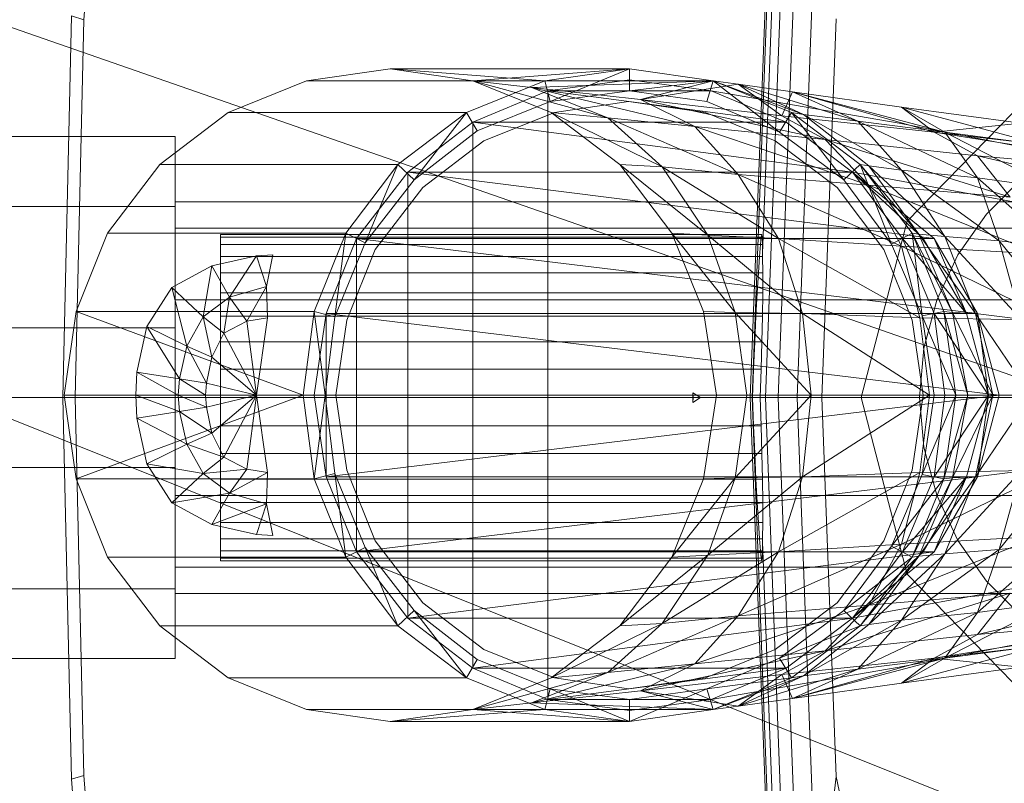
# Model space of a CAD drawing. Header units: metres. Extents: x 397.7 to 427.5, y 12.7 to 28.4.
# Tile 21 of 139: x 404.4741 to 404.5646, y 26.5012 to 26.5714. Entities that reach past the tile are written whole.
import ezdxf

# ---------------------------------------------------------------- set-up
doc = ezdxf.new("R2010")
doc.units = ezdxf.units.M
doc.layers.add('02_MOBILIARIO', color=7, linetype='Continuous', lineweight=18)
doc.layers.add('A-DETL-____-MBND', color=7, linetype='Continuous', lineweight=18)

# ---------------------------------------------------------------- blocks, each defined once
blk = doc.blocks.new('Family - Rentamans P2-152946-05_CLI_AIGUA_P2')
at = {"layer": 'A-DETL-____-MBND', "color": 253, "true_color": 0xaaaaaa}
for p, q in [((0.072869, 0.182758), (0.075845, 0.260961)), ((0.073043, 0.182758), (0.075975, 0.259811)), ((0.074, 0.196014), (0.076315, 0.256826)), ((0.011593, 0.217509), (0.014372, 0.255995)), ((0.074262, 0.182758), (0.076889, 0.251774)), ((0.075451, 0.182758), (0.07778, 0.243939)), ((0.077172, 0.182758), (0.079069, 0.232599)), ((0, 0.218497), (0.102728, 0.182758)), ((0.009653, 0.182758), (0.010464, 0.217856)), ((0.011593, 0.217509), (0.010464, 0.217856)), ((0.01079, 0.182758), (0.011593, 0.217509)), ((0.07945, 0.182758), (0.080775, 0.217586)), ((0.039771, 0.212986), (0.032072, 0.211886)), ((0.039771, 0.212986), (0.061771, 0.212986)), ((0.047372, 0.211886), (0.039771, 0.212986)), ((0.039771, 0.212986), (0.053972, 0.211886)), ((0.047372, 0.211886), (0.061771, 0.212986)), ((0.053972, 0.211886), (0.061771, 0.212986)), ((0.061771, 0.212986), (0.054472, 0.209986)), ((0.061771, 0.212986), (0.069472, 0.211886)), ((0.061771, 0.212986), (0.061771, 0.210986)), ((0.032072, 0.211886), (0.024872, 0.208986)), ((0.032072, 0.211886), (0.053972, 0.211886)), ((0.046771, 0.208986), (0.053972, 0.211886)), ((0.054572, 0.208986), (0.047372, 0.211886)), ((0.047372, 0.211886), (0.059771, 0.208486)), ((0.047372, 0.211886), (0.052771, 0.211287)), ((0.047372, 0.211886), (0.069472, 0.211886)), ((0.069472, 0.211886), (0.052771, 0.211287)), ((0.053972, 0.211886), (0.054472, 0.209986)), ((0.061771, 0.211986), (0.054271, 0.210986)), ((0.061771, 0.211986), (0.054271, 0.210986)), ((0.061771, 0.211986), (0.054271, 0.210986)), ((0.069271, 0.210986), (0.061771, 0.211986)), ((0.069271, 0.210986), (0.061771, 0.211986)), ((0.069271, 0.210986), (0.061771, 0.211986)), ((0.069271, 0.210986), (0.061771, 0.211986)), ((0.061771, 0.210986), (0.069472, 0.211886)), ((0.069472, 0.211886), (0.062771, 0.210186)), ((0.069472, 0.211886), (0.068872, 0.209986)), ((0.068872, 0.209986), (0.069472, 0.211886)), ((0.069472, 0.211886), (0.075572, 0.207186)), ((0.076672, 0.208986), (0.069472, 0.211886)), ((0.069472, 0.211886), (0.071771, 0.211587)), ((0.069472, 0.211886), (0.077771, 0.208787)), ((0.069472, 0.211886), (0.076672, 0.208986)), ((0.069472, 0.211886), (0.076672, 0.208986)), ((0.054271, 0.210986), (0.047372, 0.208087)), ((0.054271, 0.210986), (0.047372, 0.208087)), ((0.054271, 0.210986), (0.047372, 0.208087)), ((0.052771, 0.211287), (0.059771, 0.208486)), ((0.052771, 0.211287), (0.067771, 0.207686)), ((0.062771, 0.210186), (0.052771, 0.211287)), ((0.054271, 0.210986), (0.054271, 0.154986)), ((0.054271, 0.210986), (0.069271, 0.210986)), ((0.054271, 0.210986), (0.076172, 0.208087)), ((0.054472, 0.209986), (0.061771, 0.210986)), ((0.054472, 0.209986), (0.061771, 0.210986)), ((0.061771, 0.210986), (0.068872, 0.209986)), ((0.061771, 0.210986), (0.068872, 0.209986)), ((0.071771, 0.211587), (0.062771, 0.210186)), ((0.076172, 0.208087), (0.069271, 0.210986)), ((0.076172, 0.208087), (0.069271, 0.210986)), ((0.076172, 0.208087), (0.069271, 0.210986)), ((0.069271, 0.210986), (0.076172, 0.208087)), ((0.076172, 0.208087), (0.069271, 0.210986)), ((0.076172, 0.208087), (0.069271, 0.210986)), ((0.069271, 0.210986), (0.086572, 0.207986)), ((0.086572, 0.207986), (0.069271, 0.210986)), ((0.069271, 0.210986), (0.076172, 0.208087)), ((0.077771, 0.208787), (0.071771, 0.211587)), ((0.071771, 0.211587), (0.075771, 0.208686)), ((0.082771, 0.208186), (0.071771, 0.211587)), ((0.071771, 0.211587), (0.076771, 0.210886)), ((0.062771, 0.210186), (0.067771, 0.207686)), ((0.062771, 0.210186), (0.079771, 0.206486)), ((0.075771, 0.208686), (0.062771, 0.210186)), ((0.076771, 0.210886), (0.075771, 0.208686)), ((0.082771, 0.208186), (0.076771, 0.210886)), ((0.076771, 0.210886), (0.089771, 0.207186)), ((0.090771, 0.207186), (0.076771, 0.210886)), ((0.076771, 0.210886), (0.086771, 0.209486)), ((0.087299, 0.198992), (0.098881, 0.210876)), ((0.098881, 0.210876), (0.087299, 0.198992)), ((0.047771, 0.207287), (0.054472, 0.209986)), ((0.047771, 0.207287), (0.054472, 0.209986)), ((0.061672, 0.209986), (0.054872, 0.208986)), ((0.054872, 0.208986), (0.061672, 0.209986)), ((0.068771, 0.208986), (0.061672, 0.209986)), ((0.061672, 0.209986), (0.068771, 0.208986)), ((0.068872, 0.209986), (0.075572, 0.207186)), ((0.068872, 0.209986), (0.075572, 0.207186)), ((0.086771, 0.209486), (0.089771, 0.207186)), ((0.090771, 0.207186), (0.086771, 0.209486)), ((0.086771, 0.209486), (0.097771, 0.207986)), ((0.099771, 0.205986), (0.086771, 0.209486)), ((0.024872, 0.208986), (0.018572, 0.204186)), ((0.024872, 0.208986), (0.046771, 0.208986)), ((0.040472, 0.204186), (0.046771, 0.208986)), ((0.046771, 0.208986), (0.041972, 0.202787)), ((0.046771, 0.208986), (0.047771, 0.207287)), ((0.054872, 0.208986), (0.048372, 0.206386)), ((0.048372, 0.206386), (0.054872, 0.208986)), ((0.060872, 0.204186), (0.054572, 0.208986)), ((0.054572, 0.208986), (0.064771, 0.203986)), ((0.054572, 0.208986), (0.059771, 0.208486)), ((0.059771, 0.208486), (0.064771, 0.203986)), ((0.059771, 0.208486), (0.071771, 0.203287)), ((0.059771, 0.208486), (0.067771, 0.207686)), ((0.075172, 0.206386), (0.068771, 0.208986)), ((0.068771, 0.208986), (0.075172, 0.206386)), ((0.075572, 0.207186), (0.076672, 0.208986)), ((0.075771, 0.208686), (0.079771, 0.206486)), ((0.075771, 0.208686), (0.089771, 0.207186)), ((0.081472, 0.202787), (0.076672, 0.208986)), ((0.082972, 0.204186), (0.076672, 0.208986)), ((0.076672, 0.208986), (0.077771, 0.208787)), ((0.082972, 0.204186), (0.076672, 0.208986)), ((0.076672, 0.208986), (0.082972, 0.204186)), ((0.077771, 0.208787), (0.082771, 0.208186)), ((0.083771, 0.204087), (0.077771, 0.208787)), ((0.077771, 0.208787), (0.086771, 0.203686)), ((0.047372, 0.208087), (0.041372, 0.203486)), ((0.047372, 0.208087), (0.041372, 0.203486)), ((0.047372, 0.208087), (0.041372, 0.203486)), ((0.047372, 0.208087), (0.047372, 0.157886)), ((0.047372, 0.208087), (0.076172, 0.208087)), ((0.047372, 0.208087), (0.082271, 0.203486)), ((0.067771, 0.207686), (0.071771, 0.203287)), ((0.067771, 0.207686), (0.083771, 0.202287)), ((0.067771, 0.207686), (0.079771, 0.206486)), ((0.082271, 0.203486), (0.076172, 0.208087)), ((0.082271, 0.203486), (0.076172, 0.208087)), ((0.076172, 0.208087), (0.082271, 0.203486)), ((0.082271, 0.203486), (0.076172, 0.208087)), ((0.082271, 0.203486), (0.076172, 0.208087)), ((0.082271, 0.203486), (0.076172, 0.208087)), ((0.076172, 0.208087), (0.082271, 0.203486)), ((0.086771, 0.203686), (0.082771, 0.208186)), ((0.082771, 0.208186), (0.090771, 0.207186)), ((0.093771, 0.202986), (0.082771, 0.208186)), ((0.086572, 0.207986), (0.138572, 0.197986)), ((0.086572, 0.207986), (0.138572, 0.197986)), ((0.097771, 0.207986), (0.089771, 0.207186)), ((0, 0.206758), (0.02, 0.206758)), ((0, 0.206758), (0.02, 0.206758)), ((0.02, 0.200327), (0.02, 0.206758)), ((0.02, 0.206758), (0.02, 0.200327)), ((0.041972, 0.202787), (0.047771, 0.207287)), ((0.041972, 0.202787), (0.047771, 0.207287)), ((0.075572, 0.207186), (0.081472, 0.202787)), ((0.075572, 0.207186), (0.081472, 0.202787)), ((0.079771, 0.206486), (0.083771, 0.202287)), ((0.079771, 0.206486), (0.096771, 0.201186)), ((0.079771, 0.206486), (0.093771, 0.204986)), ((0.089771, 0.207186), (0.093771, 0.204986)), ((0.089771, 0.207186), (0.113771, 0.203287)), ((0.089771, 0.207186), (0.110771, 0.204686)), ((0.093771, 0.202986), (0.090771, 0.207186)), ((0.090771, 0.207186), (0.099771, 0.205986)), ((0.100771, 0.201986), (0.090771, 0.207186)), ((0.048372, 0.206386), (0.042771, 0.202087)), ((0.042771, 0.202087), (0.048372, 0.206386)), ((0.080872, 0.202087), (0.075172, 0.206386)), ((0.075172, 0.206386), (0.080872, 0.202087)), ((0.093771, 0.204986), (0.096771, 0.201186)), ((0.093771, 0.204986), (0.117771, 0.199486)), ((0.113771, 0.203287), (0.093771, 0.204986)), ((0.018572, 0.204186), (0.013771, 0.197886)), ((0.018572, 0.204186), (0.040472, 0.204186)), ((0.035672, 0.197886), (0.040472, 0.204186)), ((0.040472, 0.204186), (0.037472, 0.196986)), ((0.040472, 0.204186), (0.041972, 0.202787)), ((0.065672, 0.197886), (0.060872, 0.204186)), ((0.060872, 0.204186), (0.068972, 0.197686)), ((0.060872, 0.204186), (0.064771, 0.203986)), ((0.064771, 0.203986), (0.068972, 0.197686)), ((0.064771, 0.203986), (0.075472, 0.197386)), ((0.064771, 0.203986), (0.071771, 0.203287)), ((0.081472, 0.202787), (0.082972, 0.204186)), ((0.085872, 0.196886), (0.082972, 0.204186)), ((0.087771, 0.197886), (0.082972, 0.204186)), ((0.082972, 0.204186), (0.083771, 0.204087)), ((0.087771, 0.197886), (0.082972, 0.204186)), ((0.082972, 0.204186), (0.087771, 0.197886)), ((0.082972, 0.204186), (0.088372, 0.197787)), ((0.083771, 0.204087), (0.086771, 0.203686)), ((0.088372, 0.197787), (0.083771, 0.204087)), ((0.083771, 0.204087), (0.090771, 0.197587)), ((0.041372, 0.203486), (0.036672, 0.197386)), ((0.041372, 0.203486), (0.036672, 0.197386)), ((0.041372, 0.203486), (0.036672, 0.197386)), ((0.041372, 0.203486), (0.041372, 0.162486)), ((0.041372, 0.203486), (0.082271, 0.203486)), ((0.041372, 0.203486), (0.089771, 0.197386)), ((0.071771, 0.203287), (0.075472, 0.197386)), ((0.071771, 0.203287), (0.086771, 0.196686)), ((0.071771, 0.203287), (0.083771, 0.202287)), ((0.086872, 0.197386), (0.082271, 0.203486)), ((0.088771, 0.197386), (0.082271, 0.203486)), ((0.088771, 0.197386), (0.082271, 0.203486)), ((0.089771, 0.197386), (0.082271, 0.203486)), ((0.088771, 0.197386), (0.082271, 0.203486)), ((0.088771, 0.197386), (0.082271, 0.203486)), ((0.138271, 0.193186), (0.082271, 0.203486)), ((0.138271, 0.193186), (0.082271, 0.203486)), ((0.086771, 0.203686), (0.093771, 0.202986)), ((0.090771, 0.197587), (0.086771, 0.203686)), ((0.086771, 0.203686), (0.095771, 0.197186)), ((0.095771, 0.197186), (0.093771, 0.202986)), ((0.093771, 0.202986), (0.100771, 0.201986)), ((0.100972, 0.196587), (0.093771, 0.202986)), ((0.094593, 0.199631), (0.097828, 0.202867)), ((0.094593, 0.199631), (0.097828, 0.202867)), ((0.037472, 0.196986), (0.041972, 0.202787)), ((0.037472, 0.196986), (0.041972, 0.202787)), ((0.042771, 0.202087), (0.038372, 0.196386)), ((0.038372, 0.196386), (0.042771, 0.202087)), ((0.085172, 0.196386), (0.080872, 0.202087)), ((0.080872, 0.202087), (0.085172, 0.196386)), ((0.081472, 0.202787), (0.085872, 0.196886)), ((0.081472, 0.202787), (0.085872, 0.196886)), ((0.083771, 0.202287), (0.086771, 0.196686)), ((0.083771, 0.202287), (0.099372, 0.195986)), ((0.083771, 0.202287), (0.096771, 0.201186)), ((0.02, 0.200327), (0, 0.200327)), ((0, 0.200327), (0.02, 0.200327)), ((0.02, 0.198347), (0.02, 0.200758)), ((0.02, 0.200758), (0.02, 0.198347)), ((0.114701, 0.200758), (0.02, 0.200758)), ((0.02, 0.200327), (0.02, 0.189189)), ((0.02, 0.189189), (0.02, 0.200327)), ((0.091968, 0.195883), (0.094593, 0.199631)), ((0.091968, 0.195883), (0.094593, 0.199631)), ((0.02, 0.191758), (0.02, 0.198347)), ((0.02, 0.198347), (0.02, 0.191758)), ((0.02, 0.198347), (0.105701, 0.198347)), ((0.105701, 0.198347), (0.02, 0.198347)), ((0.08306, 0.182758), (0.087299, 0.198992)), ((0.087299, 0.198992), (0.08306, 0.182758)), ((0.013771, 0.197886), (0.010872, 0.190686)), ((0.013771, 0.197886), (0.035672, 0.197886)), ((0.024162, 0.197758), (0.073934, 0.197758)), ((0.024162, 0.19753), (0.024162, 0.197758)), ((0.024162, 0.197758), (0.024162, 0.19753)), ((0.073975, 0.19753), (0.024162, 0.19753)), ((0.024162, 0.19753), (0.024162, 0.196854)), ((0.024162, 0.19753), (0.073876, 0.19753)), ((0.024162, 0.196854), (0.024162, 0.19753)), ((0.032771, 0.190686), (0.035672, 0.197886)), ((0.035672, 0.197886), (0.034672, 0.190186)), ((0.035672, 0.197886), (0.037472, 0.196986)), ((0.068972, 0.197686), (0.065672, 0.197886)), ((0.071472, 0.190587), (0.065672, 0.197886)), ((0.068572, 0.190686), (0.065672, 0.197886)), ((0.068972, 0.197686), (0.071472, 0.190587)), ((0.075472, 0.197386), (0.068972, 0.197686)), ((0.068972, 0.197686), (0.077672, 0.190486)), ((0.073802, 0.196854), (0.073876, 0.19753)), ((0.073876, 0.19753), (0.073934, 0.197758)), ((0.073934, 0.197758), (0.073975, 0.19753)), ((0.073975, 0.19753), (0.073998, 0.196854)), ((0.085872, 0.196886), (0.087771, 0.197886)), ((0.088672, 0.190287), (0.087771, 0.197886)), ((0.090672, 0.190686), (0.087771, 0.197886)), ((0.087771, 0.197886), (0.088372, 0.197787)), ((0.090672, 0.190686), (0.087771, 0.197886)), ((0.087771, 0.197886), (0.090672, 0.190686)), ((0.087771, 0.197886), (0.091472, 0.190587)), ((0.088372, 0.197787), (0.090771, 0.197587)), ((0.091472, 0.190587), (0.088372, 0.197787)), ((0.088372, 0.197787), (0.093572, 0.190486)), ((0.090771, 0.197587), (0.095771, 0.197186)), ((0.093572, 0.190486), (0.090771, 0.197587)), ((0.090771, 0.197587), (0.097771, 0.189986)), ((0.024162, 0.196854), (0.073998, 0.196854)), ((0.024162, 0.196854), (0.024162, 0.195748)), ((0.024162, 0.196854), (0.073802, 0.196854)), ((0.024162, 0.195748), (0.024162, 0.196854)), ((0.036672, 0.197386), (0.033872, 0.190486)), ((0.036672, 0.197386), (0.033872, 0.190486)), ((0.036672, 0.197386), (0.033872, 0.190486)), ((0.034672, 0.190186), (0.037472, 0.196986)), ((0.034672, 0.190186), (0.037472, 0.196986)), ((0.036672, 0.197386), (0.036672, 0.168587)), ((0.036672, 0.197386), (0.089771, 0.197386)), ((0.036672, 0.197386), (0.093771, 0.190486)), ((0.073715, 0.195748), (0.073802, 0.196854)), ((0.073998, 0.196854), (0.074, 0.196014)), ((0.075472, 0.197386), (0.077672, 0.190486)), ((0.086771, 0.196686), (0.075472, 0.197386)), ((0.075472, 0.197386), (0.088472, 0.190087)), ((0.085872, 0.196886), (0.088672, 0.190287)), ((0.085872, 0.196886), (0.088672, 0.190287)), ((0.086771, 0.196686), (0.088472, 0.190087)), ((0.099372, 0.195986), (0.086771, 0.196686)), ((0.086771, 0.196686), (0.100771, 0.189886)), ((0.089771, 0.190486), (0.086872, 0.197386)), ((0.092771, 0.190486), (0.086872, 0.197386)), ((0.086872, 0.197386), (0.088771, 0.197386)), ((0.092771, 0.190486), (0.088771, 0.197386)), ((0.089771, 0.197386), (0.088771, 0.197386)), ((0.092771, 0.190486), (0.088771, 0.197386)), ((0.093771, 0.190486), (0.089771, 0.197386)), ((0.089771, 0.197386), (0.092771, 0.190486)), ((0.095771, 0.197186), (0.100972, 0.196587)), ((0.097771, 0.189986), (0.095771, 0.197186)), ((0.095771, 0.197186), (0.101771, 0.189686)), ((0.023372, 0.194886), (0.027472, 0.195787)), ((0.023372, 0.194886), (0.027472, 0.195787)), ((0.024162, 0.195748), (0.07401, 0.195748)), ((0.024162, 0.195748), (0.073715, 0.195748)), ((0.024162, 0.194249), (0.024162, 0.195748)), ((0.024162, 0.194249), (0.024162, 0.195748)), ((0.027472, 0.195787), (0.024972, 0.191986)), ((0.027472, 0.195787), (0.028972, 0.195886)), ((0.027472, 0.195787), (0.028972, 0.195886)), ((0.027472, 0.195787), (0.028372, 0.192986)), ((0.028972, 0.195886), (0.028372, 0.192986)), ((0.038372, 0.196386), (0.035771, 0.189886)), ((0.035771, 0.189886), (0.038372, 0.196386)), ((0.073617, 0.194249), (0.073715, 0.195748)), ((0.07401, 0.195748), (0.074, 0.196014)), ((0.07401, 0.195748), (0.074026, 0.194249)), ((0.087771, 0.189886), (0.085172, 0.196386)), ((0.085172, 0.196386), (0.087771, 0.189886)), ((0.090035, 0.191736), (0.091968, 0.195883)), ((0.090035, 0.191736), (0.091968, 0.195883)), ((0.019672, 0.192886), (0.023372, 0.194886)), ((0.019672, 0.192886), (0.023372, 0.194886)), ((0.023372, 0.194886), (0.022572, 0.190186)), ((0.023372, 0.194886), (0.024972, 0.191986)), ((0.024162, 0.194249), (0.073617, 0.194249)), ((0.024162, 0.1924), (0.024162, 0.194249)), ((0.024162, 0.1924), (0.024162, 0.194249)), ((0.024162, 0.194249), (0.074026, 0.194249)), ((0.073512, 0.1924), (0.073617, 0.194249)), ((0.074026, 0.194249), (0.074018, 0.1924)), ((0.017372, 0.189287), (0.019672, 0.192886)), ((0.017372, 0.189287), (0.019672, 0.192886)), ((0.019672, 0.192886), (0.021072, 0.187486)), ((0.019672, 0.192886), (0.022572, 0.190186)), ((0.024972, 0.191986), (0.028372, 0.192986)), ((0.028372, 0.192986), (0.026572, 0.189787)), ((0.028372, 0.192986), (0.028472, 0.190087)), ((0.022572, 0.190186), (0.024972, 0.191986)), ((0.024162, 0.1924), (0.073512, 0.1924)), ((0.024162, 0.190258), (0.024162, 0.1924)), ((0.024162, 0.190258), (0.024162, 0.1924)), ((0.024162, 0.1924), (0.074018, 0.1924)), ((0.024972, 0.191986), (0.024472, 0.188686)), ((0.024972, 0.191986), (0.026572, 0.189787)), ((0.073401, 0.190258), (0.073512, 0.1924)), ((0.074018, 0.1924), (0.073988, 0.190258)), ((0.02, 0.191758), (0.02, 0.182758)), ((0.02, 0.182758), (0.02, 0.191758)), ((0.099113, 0.191758), (0.02, 0.191758)), ((0.099113, 0.191758), (0.02, 0.191758)), ((0.08885, 0.187316), (0.090035, 0.191736)), ((0.08885, 0.187316), (0.090035, 0.191736)), ((0.010872, 0.190686), (0.009771, 0.182986)), ((0.010872, 0.190686), (0.032771, 0.190686)), ((0.010872, 0.190686), (0.031771, 0.182986)), ((0.021072, 0.187486), (0.022572, 0.190186)), ((0.022572, 0.190186), (0.023372, 0.186486)), ((0.022572, 0.190186), (0.024472, 0.188686)), ((0.024162, 0.190258), (0.073401, 0.190258)), ((0.024162, 0.187888), (0.024162, 0.190258)), ((0.024162, 0.187888), (0.024162, 0.190258)), ((0.024162, 0.190258), (0.073988, 0.190258)), ((0.031771, 0.182986), (0.032771, 0.190686)), ((0.032771, 0.190686), (0.034672, 0.190186)), ((0.032771, 0.190686), (0.033771, 0.182986)), ((0.033872, 0.190486), (0.032771, 0.182986)), ((0.033872, 0.190486), (0.032771, 0.182986)), ((0.033872, 0.190486), (0.032771, 0.182986)), ((0.033771, 0.182986), (0.034672, 0.190186)), ((0.033771, 0.182986), (0.034672, 0.190186)), ((0.033872, 0.190486), (0.033872, 0.175486)), ((0.033872, 0.190486), (0.093771, 0.190486)), ((0.033872, 0.190486), (0.095771, 0.182986)), ((0.071472, 0.190587), (0.068572, 0.190686)), ((0.069771, 0.182986), (0.068572, 0.190686)), ((0.077672, 0.190486), (0.071472, 0.190587)), ((0.071472, 0.190587), (0.072572, 0.182986)), ((0.078472, 0.182986), (0.071472, 0.190587)), ((0.07329, 0.187888), (0.073401, 0.190258)), ((0.073988, 0.190258), (0.073936, 0.187888)), ((0.077672, 0.190486), (0.078472, 0.182986)), ((0.088472, 0.190087), (0.077672, 0.190486)), ((0.077672, 0.190486), (0.089372, 0.182986)), ((0.088672, 0.190287), (0.090672, 0.190686)), ((0.088672, 0.190287), (0.091771, 0.182986)), ((0.088672, 0.190287), (0.089771, 0.182986)), ((0.088672, 0.190287), (0.089771, 0.182986)), ((0.090771, 0.182986), (0.089771, 0.190486)), ((0.094771, 0.182986), (0.089771, 0.190486)), ((0.089771, 0.190486), (0.092771, 0.190486)), ((0.091771, 0.182986), (0.090672, 0.190686)), ((0.090672, 0.190686), (0.091472, 0.190587)), ((0.091771, 0.182986), (0.090672, 0.190686)), ((0.090672, 0.190686), (0.091771, 0.182986)), ((0.090672, 0.190686), (0.092872, 0.182986)), ((0.091472, 0.190587), (0.093572, 0.190486)), ((0.092872, 0.182986), (0.091472, 0.190587)), ((0.091472, 0.190587), (0.095172, 0.182986)), ((0.094771, 0.182986), (0.092771, 0.190486)), ((0.093771, 0.190486), (0.092771, 0.190486)), ((0.094771, 0.182986), (0.092771, 0.190486)), ((0.093572, 0.190486), (0.097771, 0.189986)), ((0.095172, 0.182986), (0.093572, 0.190486)), ((0.093572, 0.190486), (0.098672, 0.182986)), ((0.095771, 0.182986), (0.093771, 0.190486)), ((0.093771, 0.190486), (0.094771, 0.182986)), ((0.016472, 0.185087), (0.017372, 0.189287)), ((0.016472, 0.185087), (0.017372, 0.189287)), ((0.020372, 0.184486), (0.017372, 0.189287)), ((0.017372, 0.189287), (0.021072, 0.187486)), ((0.024472, 0.188686), (0.026572, 0.189787)), ((0.026572, 0.189787), (0.028472, 0.190087)), ((0.026572, 0.189787), (0.027472, 0.182986)), ((0.028472, 0.190087), (0.027472, 0.182986)), ((0.035771, 0.189886), (0.034771, 0.182986)), ((0.034771, 0.182986), (0.035771, 0.189886)), ((0.088771, 0.182986), (0.087771, 0.189886)), ((0.087771, 0.189886), (0.088771, 0.182986)), ((0.088472, 0.190087), (0.089372, 0.182986)), ((0.100771, 0.189886), (0.088472, 0.190087)), ((0, 0.189189), (0.02, 0.189189)), ((0, 0.189189), (0.02, 0.189189)), ((0.02, 0.189189), (0.02, 0.176327)), ((0.02, 0.176327), (0.02, 0.189189)), ((0.023372, 0.186486), (0.024472, 0.188686)), ((0.024472, 0.188686), (0.027472, 0.182986)), ((0.020372, 0.184486), (0.021072, 0.187486)), ((0.021072, 0.187486), (0.022872, 0.184087)), ((0.021072, 0.187486), (0.023372, 0.186486)), ((0.024162, 0.187888), (0.07329, 0.187888)), ((0.024162, 0.185363), (0.024162, 0.187888)), ((0.024162, 0.185363), (0.024162, 0.187888)), ((0.024162, 0.187888), (0.073936, 0.187888)), ((0.073181, 0.185363), (0.07329, 0.187888)), ((0.073936, 0.187888), (0.073863, 0.185363)), ((0.088451, 0.182758), (0.08885, 0.187316)), ((0.088451, 0.182758), (0.08885, 0.187316)), ((0.022872, 0.184087), (0.023372, 0.186486)), ((0.023372, 0.186486), (0.027472, 0.182986)), ((0.016372, 0.182986), (0.016472, 0.185087)), ((0.016372, 0.182986), (0.016472, 0.185087)), ((0.020271, 0.182986), (0.016472, 0.185087)), ((0.016472, 0.185087), (0.020372, 0.184486)), ((0.024162, 0.185363), (0.073181, 0.185363)), ((0.024162, 0.182758), (0.024162, 0.185363)), ((0.073863, 0.185363), (0.024162, 0.185363)), ((0.024162, 0.185363), (0.024162, 0.182758)), ((0.073078, 0.182758), (0.073181, 0.185363)), ((0.073863, 0.185363), (0.073771, 0.182758)), ((0.020271, 0.182986), (0.020372, 0.184486)), ((0.022771, 0.182986), (0.020372, 0.184486)), ((0.020372, 0.184486), (0.022872, 0.184087)), ((0.022771, 0.182986), (0.022872, 0.184087)), ((0.022872, 0.184087), (0.027472, 0.182986)), ((0.009771, 0.182986), (0.031771, 0.182986)), ((0.009771, 0.182986), (0.010872, 0.175287)), ((0.010872, 0.175287), (0.031771, 0.182986)), ((0.020271, 0.182986), (0.016372, 0.182986)), ((0.020372, 0.181486), (0.016372, 0.182986)), ((0.016472, 0.180886), (0.016372, 0.182986)), ((0.016472, 0.180886), (0.016372, 0.182986)), ((0.022771, 0.182986), (0.020271, 0.182986)), ((0.022872, 0.181886), (0.020271, 0.182986)), ((0.020372, 0.181486), (0.020271, 0.182986)), ((0.027472, 0.182986), (0.022771, 0.182986)), ((0.022872, 0.181886), (0.022771, 0.182986)), ((0.027472, 0.182986), (0.022872, 0.181886)), ((0.027472, 0.182986), (0.023372, 0.179486)), ((0.027472, 0.182986), (0.024472, 0.177287)), ((0.027472, 0.182986), (0.026572, 0.176186)), ((0.027472, 0.182986), (0.028472, 0.175886)), ((0.031771, 0.182986), (0.033771, 0.182986)), ((0.031771, 0.182986), (0.032771, 0.175287)), ((0.032771, 0.182986), (0.033872, 0.175486)), ((0.032771, 0.182986), (0.033872, 0.175486)), ((0.032771, 0.182986), (0.095771, 0.182986)), ((0.032771, 0.182986), (0.033872, 0.175486)), ((0.032771, 0.175287), (0.033771, 0.182986)), ((0.034672, 0.175787), (0.033771, 0.182986)), ((0.034672, 0.175787), (0.033771, 0.182986)), ((0.033872, 0.175486), (0.095771, 0.182986)), ((0.035771, 0.176087), (0.034771, 0.182986)), ((0.034771, 0.182986), (0.035771, 0.176087)), ((0.067602, 0.182758), (0.067598, 0.183209)), ((0.067598, 0.183209), (0.067615, 0.182758)), ((0.068291, 0.182758), (0.067598, 0.183209)), ((0.068572, 0.175287), (0.069771, 0.182986)), ((0.072572, 0.182986), (0.069771, 0.182986)), ((0.078472, 0.182986), (0.071472, 0.175386)), ((0.071472, 0.175386), (0.072572, 0.182986)), ((0.078472, 0.182986), (0.072572, 0.182986)), ((0.089372, 0.182986), (0.077672, 0.175486)), ((0.077672, 0.175486), (0.078472, 0.182986)), ((0.089372, 0.182986), (0.078472, 0.182986)), ((0.088771, 0.182986), (0.087771, 0.176087)), ((0.087771, 0.176087), (0.088771, 0.182986)), ((0.089372, 0.182986), (0.088472, 0.175886)), ((0.089771, 0.182986), (0.088672, 0.175686)), ((0.088672, 0.175686), (0.091771, 0.182986)), ((0.089771, 0.182986), (0.088672, 0.175686)), ((0.101771, 0.182986), (0.089372, 0.182986)), ((0.089771, 0.175486), (0.090771, 0.182986)), ((0.089771, 0.175486), (0.094771, 0.182986)), ((0.089771, 0.182986), (0.091771, 0.182986)), ((0.090672, 0.175287), (0.091771, 0.182986)), ((0.091771, 0.182986), (0.090672, 0.175287)), ((0.090672, 0.175287), (0.091771, 0.182986)), ((0.090672, 0.175287), (0.092872, 0.182986)), ((0.094771, 0.182986), (0.090771, 0.182986)), ((0.092872, 0.182986), (0.091472, 0.175386)), ((0.091472, 0.175386), (0.095172, 0.182986)), ((0.091771, 0.182986), (0.092872, 0.182986)), ((0.092771, 0.175486), (0.094771, 0.182986)), ((0.092771, 0.175486), (0.094771, 0.182986)), ((0.092872, 0.182986), (0.095172, 0.182986)), ((0.095172, 0.182986), (0.093572, 0.175486)), ((0.093572, 0.175486), (0.098672, 0.182986)), ((0.095771, 0.182986), (0.093771, 0.175486)), ((0.093771, 0.175486), (0.094771, 0.182986)), ((0.095771, 0.182986), (0.094771, 0.182986)), ((0.095172, 0.182986), (0.098672, 0.182986)), ((0, 0.182758), (0.102728, 0.141568)), ((0.102728, 0.182758), (0, 0.182758)), ((0.010464, 0.14766), (0.009653, 0.182758)), ((0.01079, 0.182758), (0.009653, 0.182758)), ((0.011593, 0.148007), (0.01079, 0.182758)), ((0.02, 0.182758), (0.02, 0.173758)), ((0.02, 0.173758), (0.02, 0.182758)), ((0.096701, 0.182758), (0.02, 0.182758)), ((0.096701, 0.182758), (0.02, 0.182758)), ((0.024162, 0.182758), (0.073078, 0.182758)), ((0.024162, 0.180153), (0.024162, 0.182758)), ((0.073771, 0.182758), (0.024162, 0.182758)), ((0.024162, 0.182758), (0.024162, 0.180153)), ((0.067615, 0.182758), (0.067598, 0.182307)), ((0.067598, 0.182307), (0.067602, 0.182758)), ((0.068291, 0.182758), (0.067598, 0.182307)), ((0.068291, 0.182758), (0.067602, 0.182758)), ((0.067615, 0.182758), (0.068291, 0.182758)), ((0.075845, 0.104556), (0.072869, 0.182758)), ((0.073043, 0.182758), (0.072869, 0.182758)), ((0.075975, 0.105705), (0.073043, 0.182758)), ((0.073078, 0.182757), (0.073043, 0.182757)), ((0.073181, 0.180153), (0.073078, 0.182758)), ((0.074262, 0.182758), (0.073771, 0.182758)), ((0.073771, 0.182758), (0.073863, 0.180153)), ((0.076889, 0.113742), (0.074262, 0.182758)), ((0.075451, 0.182758), (0.074262, 0.182758)), ((0.07778, 0.121577), (0.075451, 0.182758)), ((0.077172, 0.182758), (0.075451, 0.182758)), ((0.07945, 0.182758), (0.077172, 0.182759)), ((0.079069, 0.132917), (0.077172, 0.182758)), ((0.080775, 0.14793), (0.07945, 0.182758)), ((0.087299, 0.166524), (0.08306, 0.182758)), ((0.08306, 0.182758), (0.087299, 0.166524)), ((0.08885, 0.1782), (0.088451, 0.182758)), ((0.08885, 0.1782), (0.088451, 0.182758)), ((0.020372, 0.181486), (0.016472, 0.180886)), ((0.022872, 0.181886), (0.020372, 0.181486)), ((0.023372, 0.179486), (0.020372, 0.181486)), ((0.021072, 0.178486), (0.020372, 0.181486)), ((0.023372, 0.179486), (0.022872, 0.181886)), ((0.021072, 0.178486), (0.016472, 0.180886)), ((0.017372, 0.176686), (0.016472, 0.180886)), ((0.017372, 0.176686), (0.016472, 0.180886)), ((0.023372, 0.179486), (0.021072, 0.178486)), ((0.024472, 0.177287), (0.023372, 0.179486)), ((0.024162, 0.180153), (0.073181, 0.180153)), ((0.024162, 0.177628), (0.024162, 0.180153)), ((0.024162, 0.180153), (0.073863, 0.180153)), ((0.024162, 0.180153), (0.024162, 0.177628)), ((0.07329, 0.177628), (0.073181, 0.180153)), ((0.073863, 0.180153), (0.073936, 0.177628)), ((0.021072, 0.178486), (0.017372, 0.176686)), ((0.024472, 0.177287), (0.021072, 0.178486)), ((0.022572, 0.175787), (0.021072, 0.178486)), ((0.024162, 0.177628), (0.07329, 0.177628)), ((0.024162, 0.175258), (0.024162, 0.177628)), ((0.024162, 0.177628), (0.073936, 0.177628)), ((0.024162, 0.177628), (0.024162, 0.175258)), ((0.073401, 0.175258), (0.07329, 0.177628)), ((0.073936, 0.177628), (0.073988, 0.175258)), ((0.090035, 0.17378), (0.08885, 0.1782)), ((0.090035, 0.17378), (0.08885, 0.1782)), ((0.022572, 0.175787), (0.017372, 0.176686)), ((0.019672, 0.173087), (0.017372, 0.176686)), ((0.019672, 0.173087), (0.017372, 0.176686)), ((0.024472, 0.177287), (0.022572, 0.175787)), ((0.026572, 0.176186), (0.024472, 0.177287)), ((0, 0.176327), (0.02, 0.176327)), ((0, 0.176327), (0.02, 0.176327)), ((0.022572, 0.175787), (0.019672, 0.173087)), ((0.02, 0.176327), (0.02, 0.165189)), ((0.02, 0.165189), (0.02, 0.176327)), ((0.026572, 0.176186), (0.022572, 0.175787)), ((0.024972, 0.173986), (0.022572, 0.175787)), ((0.026572, 0.176186), (0.024972, 0.173986)), ((0.028472, 0.175886), (0.024972, 0.173986)), ((0.028472, 0.175886), (0.026572, 0.176186)), ((0.028472, 0.175886), (0.028372, 0.172986)), ((0.032771, 0.175287), (0.034672, 0.175787)), ((0.035672, 0.168087), (0.034672, 0.175787)), ((0.037472, 0.168986), (0.034672, 0.175787)), ((0.037472, 0.168986), (0.034672, 0.175787)), ((0.038372, 0.169587), (0.035771, 0.176087)), ((0.035771, 0.176087), (0.038372, 0.169587)), ((0.088472, 0.175886), (0.075472, 0.168587)), ((0.088472, 0.175886), (0.077672, 0.175486)), ((0.087771, 0.176087), (0.085172, 0.169587)), ((0.085172, 0.169587), (0.087771, 0.176087)), ((0.088672, 0.175686), (0.085872, 0.169087)), ((0.088672, 0.175686), (0.085872, 0.169087)), ((0.100771, 0.176087), (0.086771, 0.169287)), ((0.088472, 0.175886), (0.086771, 0.169287)), ((0.100771, 0.176087), (0.088472, 0.175886)), ((0.088672, 0.175686), (0.090672, 0.175287)), ((0.090771, 0.168386), (0.097771, 0.175986)), ((0.093572, 0.175486), (0.097771, 0.175986)), ((0.095771, 0.168787), (0.101771, 0.176287)), ((0.097771, 0.175986), (0.095771, 0.168787)), ((0.010872, 0.175287), (0.032771, 0.175287)), ((0.010872, 0.175287), (0.013771, 0.168087)), ((0.024162, 0.175258), (0.073401, 0.175258)), ((0.024162, 0.173116), (0.024162, 0.175258)), ((0.024162, 0.175258), (0.073988, 0.175258)), ((0.024162, 0.175258), (0.024162, 0.173116)), ((0.035672, 0.168087), (0.032771, 0.175287)), ((0.033872, 0.175486), (0.036672, 0.168587)), ((0.033872, 0.175486), (0.036672, 0.168587)), ((0.033872, 0.175486), (0.093771, 0.175486)), ((0.033872, 0.175486), (0.036672, 0.168587)), ((0.036672, 0.168587), (0.093771, 0.175486)), ((0.071472, 0.175386), (0.065672, 0.168087)), ((0.065672, 0.168087), (0.068572, 0.175287)), ((0.071472, 0.175386), (0.068572, 0.175287)), ((0.077672, 0.175486), (0.068972, 0.168287)), ((0.068972, 0.168287), (0.071472, 0.175386)), ((0.077672, 0.175486), (0.071472, 0.175386)), ((0.073512, 0.173116), (0.073401, 0.175258)), ((0.073988, 0.175258), (0.074018, 0.173116)), ((0.075472, 0.168587), (0.077672, 0.175486)), ((0.085872, 0.169087), (0.090672, 0.175287)), ((0.086872, 0.168587), (0.089771, 0.175486)), ((0.086872, 0.168587), (0.092771, 0.175486)), ((0.087771, 0.168087), (0.091472, 0.175386)), ((0.087771, 0.168087), (0.090672, 0.175287)), ((0.090672, 0.175287), (0.087771, 0.168087)), ((0.087771, 0.168087), (0.090672, 0.175287)), ((0.088372, 0.168186), (0.093572, 0.175486)), ((0.088372, 0.168186), (0.091472, 0.175386)), ((0.088771, 0.168587), (0.092771, 0.175486)), ((0.088771, 0.168587), (0.092771, 0.175486)), ((0.092771, 0.175486), (0.089771, 0.175486)), ((0.093771, 0.175486), (0.089771, 0.168587)), ((0.089771, 0.168587), (0.092771, 0.175486)), ((0.090672, 0.175287), (0.091472, 0.175386)), ((0.093572, 0.175486), (0.090771, 0.168386)), ((0.091472, 0.175386), (0.093572, 0.175486)), ((0.093771, 0.175486), (0.092771, 0.175486)), ((0.024972, 0.173986), (0.019672, 0.173087)), ((0.024972, 0.173986), (0.023372, 0.171087)), ((0.028372, 0.172986), (0.024972, 0.173986)), ((0.023372, 0.171087), (0.019672, 0.173087)), ((0.023372, 0.171087), (0.019672, 0.173087)), ((0.02, 0.173758), (0.02, 0.16717)), ((0.02, 0.16717), (0.02, 0.173758)), ((0.099113, 0.173758), (0.02, 0.173758)), ((0.099113, 0.173758), (0.02, 0.173758)), ((0.028372, 0.172986), (0.023372, 0.171087)), ((0.024162, 0.173116), (0.073512, 0.173116)), ((0.024162, 0.171267), (0.024162, 0.173116)), ((0.024162, 0.173116), (0.074018, 0.173116)), ((0.024162, 0.173116), (0.024162, 0.171267)), ((0.028372, 0.172986), (0.027472, 0.170186)), ((0.028372, 0.172986), (0.028972, 0.170087)), ((0.073617, 0.171267), (0.073512, 0.173116)), ((0.074018, 0.173116), (0.074026, 0.171267)), ((0.091968, 0.169633), (0.090035, 0.17378)), ((0.091968, 0.169633), (0.090035, 0.17378)), ((0.082271, 0.162486), (0.138271, 0.172787)), ((0.082271, 0.162486), (0.138271, 0.172787)), ((0.024162, 0.171267), (0.073617, 0.171267)), ((0.024162, 0.169768), (0.024162, 0.171267)), ((0.024162, 0.171267), (0.074026, 0.171267)), ((0.024162, 0.171267), (0.024162, 0.169768)), ((0.073715, 0.169768), (0.073617, 0.171267)), ((0.074026, 0.171267), (0.07401, 0.169768)), ((0.027472, 0.170186), (0.023372, 0.171087)), ((0.027472, 0.170186), (0.023372, 0.171087)), ((0.07401, 0.169768), (0.024162, 0.169768)), ((0.024162, 0.169768), (0.024162, 0.168663)), ((0.024162, 0.169768), (0.073715, 0.169768)), ((0.024162, 0.168663), (0.024162, 0.169768)), ((0.028972, 0.170087), (0.027472, 0.170186)), ((0.028972, 0.170087), (0.027472, 0.170186)), ((0.042771, 0.163886), (0.038372, 0.169587)), ((0.038372, 0.169587), (0.042771, 0.163886)), ((0.073802, 0.168663), (0.073715, 0.169768)), ((0.074, 0.169502), (0.073998, 0.168663)), ((0.07401, 0.169768), (0.074, 0.169502)), ((0.076315, 0.10869), (0.074, 0.169502)), ((0.085172, 0.169587), (0.080872, 0.163886)), ((0.080872, 0.163886), (0.085172, 0.169587)), ((0.099372, 0.169986), (0.083771, 0.163686)), ((0.099372, 0.169986), (0.086771, 0.169287)), ((0.094593, 0.165885), (0.091968, 0.169633)), ((0.094593, 0.165885), (0.091968, 0.169633)), ((0.100972, 0.169386), (0.093771, 0.162986)), ((0.095771, 0.168787), (0.100972, 0.169386)), ((0.024162, 0.168663), (0.073998, 0.168663)), ((0.024162, 0.168663), (0.024162, 0.167986)), ((0.024162, 0.168663), (0.073802, 0.168663)), ((0.024162, 0.167986), (0.024162, 0.168663)), ((0.035672, 0.168087), (0.037472, 0.168986)), ((0.036672, 0.168587), (0.041372, 0.162486)), ((0.036672, 0.168587), (0.041372, 0.162486)), ((0.036672, 0.168587), (0.089771, 0.168587)), ((0.036672, 0.168587), (0.041372, 0.162486)), ((0.040472, 0.161787), (0.037472, 0.168986)), ((0.041972, 0.163186), (0.037472, 0.168986)), ((0.041972, 0.163186), (0.037472, 0.168986)), ((0.041372, 0.162486), (0.089771, 0.168587)), ((0.075472, 0.168587), (0.064771, 0.161986)), ((0.075472, 0.168587), (0.068972, 0.168287)), ((0.086771, 0.169287), (0.071771, 0.162686)), ((0.071771, 0.162686), (0.075472, 0.168587)), ((0.073876, 0.167986), (0.073802, 0.168663)), ((0.073998, 0.168663), (0.073975, 0.167986)), ((0.086771, 0.169287), (0.075472, 0.168587)), ((0.085872, 0.169087), (0.081472, 0.163186)), ((0.085872, 0.169087), (0.081472, 0.163186)), ((0.082271, 0.162486), (0.086872, 0.168587)), ((0.082271, 0.162486), (0.088771, 0.168587)), ((0.082271, 0.162486), (0.088771, 0.168587)), ((0.082271, 0.162486), (0.088771, 0.168587)), ((0.089771, 0.168587), (0.082271, 0.162486)), ((0.082271, 0.162486), (0.089771, 0.168587)), ((0.086771, 0.169287), (0.083771, 0.163686)), ((0.085872, 0.169087), (0.087771, 0.168087)), ((0.095771, 0.168787), (0.086771, 0.162287)), ((0.088771, 0.168587), (0.086872, 0.168587)), ((0.089771, 0.168587), (0.088771, 0.168587)), ((0.090771, 0.168386), (0.095771, 0.168787)), ((0.093771, 0.162986), (0.095771, 0.168787)), ((0.013771, 0.168087), (0.035672, 0.168087)), ((0.013771, 0.168087), (0.018572, 0.161787)), ((0.024162, 0.167986), (0.073975, 0.167986)), ((0.024162, 0.167986), (0.024162, 0.167758)), ((0.024162, 0.167986), (0.073876, 0.167986)), ((0.024162, 0.167758), (0.024162, 0.167986)), ((0.024162, 0.167758), (0.073934, 0.167758)), ((0.040472, 0.161787), (0.035672, 0.168087)), ((0.068972, 0.168287), (0.060872, 0.161787)), ((0.060872, 0.161787), (0.065672, 0.168087)), ((0.064771, 0.161986), (0.068972, 0.168287)), ((0.068972, 0.168287), (0.065672, 0.168087)), ((0.073934, 0.167758), (0.073876, 0.167986)), ((0.073975, 0.167986), (0.073934, 0.167758)), ((0.081472, 0.163186), (0.087771, 0.168087)), ((0.082972, 0.161787), (0.088372, 0.168186)), ((0.082972, 0.161787), (0.087771, 0.168087)), ((0.087771, 0.168087), (0.082972, 0.161787)), ((0.082972, 0.161787), (0.087771, 0.168087)), ((0.083771, 0.161886), (0.090771, 0.168386)), ((0.083771, 0.161886), (0.088372, 0.168186)), ((0.138572, 0.167986), (0.086572, 0.157986)), ((0.086572, 0.157986), (0.138572, 0.167986)), ((0.086771, 0.162287), (0.090771, 0.168386)), ((0.088372, 0.168186), (0.087771, 0.168087)), ((0.088372, 0.168186), (0.090771, 0.168386)), ((0.02, 0.16717), (0.02, 0.164758)), ((0.02, 0.164758), (0.02, 0.16717)), ((0.105701, 0.16717), (0.02, 0.16717)), ((0.105701, 0.16717), (0.02, 0.16717)), ((0.087299, 0.166524), (0.098881, 0.154641)), ((0.098881, 0.154641), (0.087299, 0.166524)), ((0.117771, 0.166486), (0.093771, 0.160986)), ((0.097828, 0.162649), (0.094593, 0.165885)), ((0.097828, 0.162649), (0.094593, 0.165885)), ((0, 0.165189), (0.02, 0.165189)), ((0, 0.165189), (0.02, 0.165189)), ((0.02, 0.165189), (0.02, 0.158758)), ((0.02, 0.158758), (0.02, 0.165189)), ((0.114701, 0.164758), (0.02, 0.164758)), ((0.096771, 0.164787), (0.079771, 0.159486)), ((0.096771, 0.164787), (0.083771, 0.163686)), ((0.100771, 0.163986), (0.090771, 0.158787)), ((0.096771, 0.164787), (0.093771, 0.160986)), ((0.100771, 0.163986), (0.093771, 0.162986)), ((0.041972, 0.163186), (0.040472, 0.161787)), ((0.047771, 0.158686), (0.041972, 0.163186)), ((0.041972, 0.163186), (0.046771, 0.156986)), ((0.047771, 0.158686), (0.041972, 0.163186)), ((0.048372, 0.159587), (0.042771, 0.163886)), ((0.042771, 0.163886), (0.048372, 0.159587)), ((0.083771, 0.163686), (0.067771, 0.158287)), ((0.083771, 0.163686), (0.071771, 0.162686)), ((0.080872, 0.163886), (0.075172, 0.159587)), ((0.075172, 0.159587), (0.080872, 0.163886)), ((0.081472, 0.163186), (0.075572, 0.158787)), ((0.081472, 0.163186), (0.075572, 0.158787)), ((0.083771, 0.163686), (0.079771, 0.159486)), ((0.081472, 0.163186), (0.082972, 0.161787)), ((0.093771, 0.162986), (0.082771, 0.157787)), ((0.093771, 0.162986), (0.086771, 0.162287)), ((0.090771, 0.158787), (0.093771, 0.162986)), ((0.041372, 0.162486), (0.047372, 0.157886)), ((0.041372, 0.162486), (0.047372, 0.157886)), ((0.041372, 0.162486), (0.082271, 0.162486)), ((0.041372, 0.162486), (0.047372, 0.157886)), ((0.047372, 0.157886), (0.082271, 0.162486)), ((0.071771, 0.162686), (0.059771, 0.157486)), ((0.071771, 0.162686), (0.064771, 0.161986)), ((0.067771, 0.158287), (0.071771, 0.162686)), ((0.076172, 0.157886), (0.082271, 0.162486)), ((0.076172, 0.157886), (0.082271, 0.162486)), ((0.076172, 0.157886), (0.082271, 0.162486)), ((0.082271, 0.162486), (0.076172, 0.157886)), ((0.076172, 0.157886), (0.082271, 0.162486)), ((0.076172, 0.157886), (0.082271, 0.162486)), ((0.082271, 0.162486), (0.076172, 0.157886)), ((0.086771, 0.162287), (0.077771, 0.157186)), ((0.082771, 0.157787), (0.086771, 0.162287)), ((0.086771, 0.162287), (0.083771, 0.161886)), ((0.113771, 0.162686), (0.089771, 0.158787)), ((0.113771, 0.162686), (0.093771, 0.160986)), ((0.018572, 0.161787), (0.040472, 0.161787)), ((0.018572, 0.161787), (0.024872, 0.156986)), ((0.046771, 0.156986), (0.040472, 0.161787)), ((0.064771, 0.161986), (0.054572, 0.156986)), ((0.054572, 0.156986), (0.060872, 0.161787)), ((0.059771, 0.157486), (0.064771, 0.161986)), ((0.064771, 0.161986), (0.060872, 0.161787)), ((0.075572, 0.158787), (0.082972, 0.161787)), ((0.076672, 0.156986), (0.082972, 0.161787)), ((0.082972, 0.161787), (0.076672, 0.156986)), ((0.076672, 0.156986), (0.082972, 0.161787)), ((0.077771, 0.157186), (0.083771, 0.161886)), ((0.083771, 0.161886), (0.082972, 0.161787)), ((0.110771, 0.161287), (0.089771, 0.158787)), ((0.093771, 0.160986), (0.079771, 0.159486)), ((0.093771, 0.160986), (0.089771, 0.158787)), ((0.054872, 0.156986), (0.048372, 0.159587)), ((0.048372, 0.159587), (0.054872, 0.156986)), ((0.079771, 0.159486), (0.062771, 0.155787)), ((0.079771, 0.159486), (0.067771, 0.158287)), ((0.075172, 0.159587), (0.068771, 0.156986)), ((0.068771, 0.156986), (0.075172, 0.159587)), ((0.079771, 0.159486), (0.075771, 0.157287)), ((0.099771, 0.159986), (0.086771, 0.156486)), ((0.099771, 0.159986), (0.090771, 0.158787)), ((0, 0.158758), (0.02, 0.158758)), ((0, 0.158758), (0.02, 0.158758)), ((0.047771, 0.158686), (0.046771, 0.156986)), ((0.054472, 0.155986), (0.047771, 0.158686)), ((0.054472, 0.155986), (0.047771, 0.158686)), ((0.075572, 0.158787), (0.068872, 0.155986)), ((0.075572, 0.158787), (0.068872, 0.155986)), ((0.075572, 0.158787), (0.076672, 0.156986)), ((0.089771, 0.158787), (0.075771, 0.157287)), ((0.089771, 0.158787), (0.076771, 0.155087)), ((0.090771, 0.158787), (0.076771, 0.155087)), ((0.090771, 0.158787), (0.082771, 0.157787)), ((0.089771, 0.158787), (0.086771, 0.156486)), ((0.086771, 0.156486), (0.090771, 0.158787)), ((0.097771, 0.157986), (0.089771, 0.158787)), ((0.047372, 0.157886), (0.054271, 0.154986)), ((0.047372, 0.157886), (0.054271, 0.154986)), ((0.047372, 0.157886), (0.076172, 0.157886)), ((0.047372, 0.157886), (0.054271, 0.154986)), ((0.067771, 0.158287), (0.052771, 0.154686)), ((0.054271, 0.154986), (0.076172, 0.157886)), ((0.067771, 0.158287), (0.059771, 0.157486)), ((0.062771, 0.155787), (0.067771, 0.158287)), ((0.086572, 0.157986), (0.069271, 0.154986)), ((0.069271, 0.154986), (0.086572, 0.157986)), ((0.069271, 0.154986), (0.076172, 0.157886)), ((0.069271, 0.154986), (0.076172, 0.157886)), ((0.069271, 0.154986), (0.076172, 0.157886)), ((0.076172, 0.157886), (0.069271, 0.154986)), ((0.069271, 0.154986), (0.076172, 0.157886)), ((0.069271, 0.154986), (0.076172, 0.157886)), ((0.076172, 0.157886), (0.069271, 0.154986)), ((0.082771, 0.157787), (0.071771, 0.154386)), ((0.076771, 0.155087), (0.082771, 0.157787)), ((0.082771, 0.157787), (0.077771, 0.157186)), ((0.097771, 0.157986), (0.086771, 0.156486)), ((0.046771, 0.156986), (0.024872, 0.156986)), ((0.024872, 0.156986), (0.032072, 0.154087)), ((0.053972, 0.154087), (0.046771, 0.156986)), ((0.059771, 0.157486), (0.047372, 0.154087)), ((0.047372, 0.154087), (0.054572, 0.156986)), ((0.052771, 0.154686), (0.059771, 0.157486)), ((0.059771, 0.157486), (0.054572, 0.156986)), ((0.061672, 0.155986), (0.054872, 0.156986)), ((0.054872, 0.156986), (0.061672, 0.155986)), ((0.068771, 0.156986), (0.061672, 0.155986)), ((0.061672, 0.155986), (0.068771, 0.156986)), ((0.075771, 0.157287), (0.062771, 0.155787)), ((0.068872, 0.155986), (0.076672, 0.156986)), ((0.077771, 0.157186), (0.069472, 0.154087)), ((0.069472, 0.154087), (0.076672, 0.156986)), ((0.076672, 0.156986), (0.069472, 0.154087)), ((0.069472, 0.154087), (0.076672, 0.156986)), ((0.075771, 0.157287), (0.071771, 0.154386)), ((0.071771, 0.154386), (0.077771, 0.157186)), ((0.076771, 0.155087), (0.075771, 0.157287)), ((0.077771, 0.157186), (0.076672, 0.156986)), ((0.062771, 0.155787), (0.052771, 0.154686)), ((0.054472, 0.155986), (0.053972, 0.154087)), ((0.061771, 0.152986), (0.054472, 0.155986)), ((0.061771, 0.154986), (0.054472, 0.155986)), ((0.061771, 0.154986), (0.054472, 0.155986)), ((0.068872, 0.155986), (0.061771, 0.152986)), ((0.068872, 0.155986), (0.061771, 0.154986)), ((0.068872, 0.155986), (0.061771, 0.154986)), ((0.062771, 0.155787), (0.069472, 0.154087)), ((0.071771, 0.154386), (0.062771, 0.155787)), ((0.068872, 0.155986), (0.069472, 0.154087)), ((0.069472, 0.154087), (0.068872, 0.155986)), ((0.086771, 0.156486), (0.076771, 0.155087)), ((0.054271, 0.154986), (0.061771, 0.153986)), ((0.054271, 0.154986), (0.061771, 0.153986)), ((0.054271, 0.154986), (0.069271, 0.154986)), ((0.054271, 0.154986), (0.061771, 0.153986)), ((0.061771, 0.153986), (0.069271, 0.154986)), ((0.061771, 0.153986), (0.069271, 0.154986)), ((0.069271, 0.154986), (0.061771, 0.153986)), ((0.061771, 0.153986), (0.069271, 0.154986)), ((0.061771, 0.154986), (0.061771, 0.152986)), ((0.076771, 0.155087), (0.071771, 0.154386)), ((0.032072, 0.154087), (0.039771, 0.152986)), ((0.053972, 0.154087), (0.032072, 0.154087)), ((0.039771, 0.152986), (0.047372, 0.154087)), ((0.053972, 0.154087), (0.039771, 0.152986)), ((0.052771, 0.154686), (0.047372, 0.154087)), ((0.069472, 0.154087), (0.047372, 0.154087)), ((0.061771, 0.152986), (0.047372, 0.154087)), ((0.052771, 0.154686), (0.069472, 0.154087)), ((0.069472, 0.154087), (0.052771, 0.154686)), ((0.061771, 0.152986), (0.053972, 0.154087)), ((0.069472, 0.154087), (0.061771, 0.152986)), ((0.071771, 0.154386), (0.069472, 0.154087)), ((0.061771, 0.152986), (0.039771, 0.152986)), ((0.011593, 0.148007), (0.010464, 0.14766)), ((0.013272, 0.108789), (0.010464, 0.14766)), ((0.014373, 0.109521), (0.011593, 0.148007)), ((0.080775, 0.14793), (0.079069, 0.132917)), ((0.084734, 0.128609), (0.080775, 0.14793))]:
    blk.add_line(p, q, dxfattribs=at)
blk = doc.blocks.new('LONDR55-XX_ZZ-ARQ-CAA-M3D-Londres55_ifc-1-05_CLI_AIGUA_P2')
at = {"layer": '02_MOBILIARIO', "color": 253, "lineweight": 18, "true_color": 0xaaaaaa}
blk.add_blockref('Family - Rentamans P2-152946-05_CLI_AIGUA_P2', (404.468384, 26.353912), dxfattribs=at)

msp = doc.modelspace()

# ---------------------------------------------------------------- block references
at = {"lineweight": 5}
msp.add_blockref('LONDR55-XX_ZZ-ARQ-CAA-M3D-Londres55_ifc-1-05_CLI_AIGUA_P2', (0, 0), dxfattribs=at)

doc.saveas('drawing.dxf')
